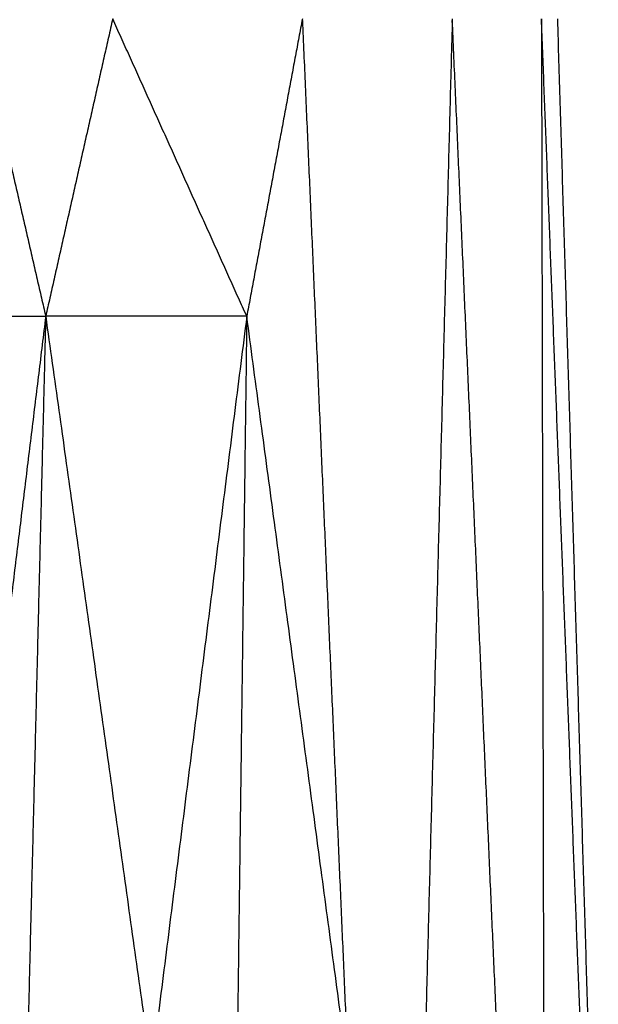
# Model space of a CAD drawing. Header units: millimetres. Extents: x 0 to 13.3, y 0 to 91.7.
# Tile 25 of 28: x 6.6 to 7.8, y 35.5 to 37.5. Entities that reach past the tile are written whole.
import ezdxf

# ---------------------------------------------------------------- set-up
doc = ezdxf.new("R2010")
doc.units = ezdxf.units.MM
doc.header["$MEASUREMENT"] = 0
doc.layers.add('Make2D$visible$lines', color=7, linetype='Continuous', true_color=0x000000)

msp = doc.modelspace()

# ---------------------------------------------------------------- linework, layer by layer
at = {"layer": 'Make2D$visible$lines'}
for points in [[(6.5446, 37.5361), (6.6145, 37.2325), (6.6844, 36.9289)], [(6.8212, 37.5361), (6.7528, 37.2325), (6.6844, 36.9289)], [(7.095, 36.9289), (6.9581, 37.2325), (6.8212, 37.5361)], [(7.2085, 37.5361), (7.1517, 37.2325), (7.095, 36.9289)], [(7.2086, 37.5324), (7.2552, 36.4617), (7.3018, 35.391)], [(7.5147, 37.5361), (7.4782, 36.1586), (7.4418, 34.7811)], [(7.6094, 35.391), (7.5621, 36.4617), (7.5148, 37.5323)], [(7.6968, 37.5361), (7.6997, 36.1586), (7.7026, 34.7811)], [(7.7797, 35.391), (7.7382, 36.4636), (7.6968, 37.5361)], [(7.7293, 37.5361), (7.7711, 36.1586), (7.8129, 34.7811)], [(6.2664, 36.9289), (6.4754, 36.9289), (6.6844, 36.9289)], [(6.6844, 36.9289), (6.5702, 35.9962), (6.456, 35.0635)], [(6.6844, 36.9289), (6.6578, 35.855), (6.6313, 34.7811)], [(6.6844, 36.9289), (6.7922, 36.16), (6.9, 35.391)], [(7.095, 36.9289), (6.8897, 36.9289), (6.6844, 36.9289)], [(7.095, 36.9289), (6.9975, 36.16), (6.9, 35.391)], [(7.095, 36.9289), (7.0811, 35.855), (7.0671, 34.7811)], [(7.3018, 35.391), (7.1984, 36.16), (7.095, 36.9289)]]:
    msp.add_open_spline(points, degree=2, dxfattribs=at)

doc.saveas('drawing.dxf')
